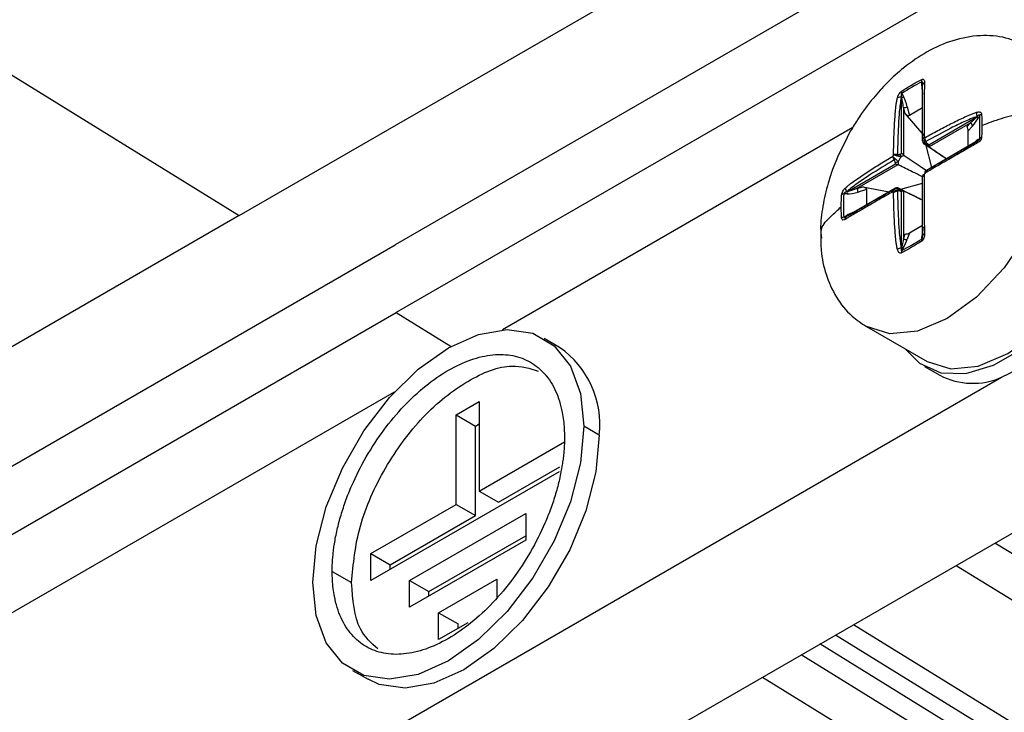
# Model space of a CAD drawing. Header units: millimetres. Extents: x 156812 to 157936, y 112087 to 113571.
# Tile 64 of 204: x 157784 to 157820, y 112169 to 112194. Entities that reach past the tile are written whole.
import ezdxf

# ---------------------------------------------------------------- set-up
doc = ezdxf.new("R2010")
doc.units = ezdxf.units.MM

msp = doc.modelspace()

# ---------------------------------------------------------------- linework, layer by layer
at = {"color": 7, "linetype": 'Continuous', "lineweight": 25}
for p, q in [((157764.89, 112203.487), (157791.761, 112186.892)), ((157791.761, 112186.892), (157815.095, 112200.363)), ((157820.189, 112198.951), (157797.454, 112185.826)), ((157820.826, 112196.823), (157797.492, 112183.352)), ((157816.69, 112191.632), (157816.69, 112191.775)), ((157815.958, 112191.352), (157816.02, 112191.245)), ((157815.953, 112191.201), (157815.946, 112191.213)), ((157815.953, 112189.166), (157815.953, 112191.201)), ((157816.024, 112190.839), (157816.024, 112189.111)), ((157816.08, 112190.612), (157816.024, 112190.839)), ((157816.162, 112190.867), (157816.241, 112190.55)), ((157816.723, 112190.828), (157816.241, 112190.55)), ((157816.08, 112190.612), (157816.765, 112189.823)), ((157816.945, 112189.483), (157818.707, 112190.499)), ((157818.458, 112190.274), (157816.962, 112189.411)), ((157818.346, 112190.145), (157818.458, 112190.274)), ((157818.707, 112190.499), (157818.714, 112190.512)), ((157818.808, 112190.552), (157818.746, 112190.445)), ((157814.169, 112190.112), (157801.373, 112182.725)), ((157818.547, 112190.167), (157818.391, 112189.986)), ((157818.391, 112189.428), (157818.391, 112189.986)), ((157818.707, 112189.611), (157816.945, 112188.594)), ((157818.714, 112189.615), (157818.707, 112189.611)), ((157818.746, 112189.671), (157818.808, 112189.707)), ((157816.855, 112189.492), (157816.874, 112189.481)), ((157817.054, 112188.657), (157816.856, 112189.457)), ((157816.872, 112189.483), (157816.881, 112189.478)), ((157816.885, 112189.472), (157816.876, 112189.48)), ((157816.881, 112189.478), (157816.962, 112189.41)), ((157813.97, 112187.765), (157815.731, 112188.782)), ((157815.814, 112188.748), (157814.319, 112187.885)), ((157813.956, 112187.765), (157813.97, 112187.765)), ((157815.731, 112187.893), (157813.97, 112186.876)), ((157814.319, 112187.885), (157814.543, 112187.949)), ((157814.677, 112187.842), (157814.363, 112187.751)), ((157814.543, 112187.949), (157815.506, 112187.763)), ((157814.677, 112187.842), (157814.677, 112187.284)), ((157815.919, 112187.827), (157815.9, 112187.838)), ((157815.925, 112187.822), (157815.917, 112187.828)), ((157815.921, 112187.826), (157815.933, 112187.822)), ((157816.025, 112187.787), (157815.925, 112187.822)), ((157815.931, 112187.855), (157816.723, 112188.083)), ((157815.953, 112185.731), (157815.953, 112187.765)), ((157816.024, 112187.786), (157816.024, 112186.059)), ((157813.964, 112187.684), (157813.841, 112187.685)), ((157791.761, 112186.892), (157768.426, 112173.421)), ((157813.841, 112186.84), (157813.964, 112186.911)), ((157813.97, 112186.876), (157813.956, 112186.868)), ((157816.241, 112186.261), (157816.723, 112186.54)), ((157816.024, 112186.059), (157816.08, 112186.22)), ((157816.241, 112186.261), (157816.162, 112186.035)), ((157816.69, 112186.039), (157816.69, 112186.11)), ((157774.12, 112172.356), (157797.454, 112185.826)), ((157815.946, 112185.718), (157815.953, 112185.731)), ((157816.02, 112185.724), (157815.958, 112185.617)), ((157774.157, 112169.882), (157797.492, 112183.352)), ((157797.492, 112183.352), (157799.495, 112182.115)), ((157814.666, 112182.84), (157816.885, 112181.56)), ((157803.462, 112182.079), (157802.897, 112182.406)), ((157816.785, 112181.386), (157817.351, 112181.06)), ((157780.175, 112158.225), (157819.609, 112180.989)), ((157797.421, 112180.444), (157778.786, 112169.686)), ((157799.68, 112179.61), (157800.528, 112180.1)), ((157800.528, 112180.1), (157800.528, 112176.833)), ((157799.68, 112176.344), (157799.68, 112179.61)), ((157799.68, 112179.61), (157800.387, 112179.201)), ((157800.387, 112179.201), (157800.528, 112179.283)), ((157800.387, 112175.935), (157800.387, 112179.201)), ((157804.912, 112178.874), (157804.347, 112179.201)), ((157784.16, 112154.611), (157825.523, 112178.489)), ((157800.528, 112176.833), (157803.64, 112178.629)), ((157801.235, 112176.425), (157803.471, 112177.716)), ((157803.443, 112177.536), (157796.568, 112173.568)), ((157800.528, 112176.833), (157801.235, 112176.425)), ((157796.568, 112174.547), (157799.68, 112176.344)), ((157799.68, 112176.344), (157800.387, 112175.935)), ((157797.276, 112174.139), (157800.387, 112175.935)), ((157797.983, 112173.567), (157802.225, 112176.017)), ((157802.225, 112176.017), (157802.225, 112175.037)), ((157798.69, 112173.159), (157802.225, 112175.2)), ((157802.225, 112175.037), (157797.983, 112172.588)), ((157878.65, 112138.317), (157819.363, 112174.933)), ((157796.568, 112173.568), (157796.568, 112174.547)), ((157796.568, 112174.547), (157797.276, 112174.139)), ((157797.276, 112173.976), (157797.276, 112174.139)), ((157817.949, 112174.117), (157877.235, 112137.5)), ((157795.154, 112173.894), (157795.861, 112173.486)), ((157797.983, 112172.588), (157797.983, 112173.567)), ((157797.983, 112173.567), (157798.69, 112173.159)), ((157799.043, 112172.383), (157801.165, 112173.608)), ((157801.165, 112173.608), (157801.165, 112172.949)), ((157798.69, 112172.996), (157798.69, 112173.159)), ((157799.043, 112171.403), (157799.043, 112172.383)), ((157799.043, 112172.383), (157799.75, 112171.975)), ((157800.108, 112172.018), (157799.043, 112171.403)), ((157799.75, 112171.812), (157799.75, 112171.975)), ((157814.198, 112171.951), (157870.375, 112137.256)), ((157870.375, 112136.467), (157813.538, 112171.57)), ((157871.576, 112135.05), (157812.973, 112171.244)), ((157871.576, 112134.234), (157812.29, 112170.85)), ((157795.897, 112170.281), (157796.463, 112169.954)), ((157810.876, 112170.033), (157870.162, 112133.417))]:
    msp.add_line(p, q, dxfattribs=at)
at = {"color": 7, "linetype": 'Continuous', "lineweight": 25, "flags": 128}
for points in [[(157821.788, 112190.359), (157821.646, 112189.03), (157821.229, 112187.627), (157820.566, 112186.247), (157819.702, 112184.982), (157818.696, 112183.92), (157817.616, 112183.133), (157816.536, 112182.673), (157815.53, 112182.574), (157814.666, 112182.841), (157814.634, 112182.859)], [(157816.11, 112182.007), (157816.606, 112181.502), (157817.385, 112181.156), (157818.305, 112181.129), (157819.315, 112181.425), (157820.355, 112182.025), (157821.364, 112182.895), (157822.285, 112183.985), (157823.063, 112185.23), (157823.654, 112186.559), (157824.023, 112187.895), (157824.148, 112189.159)], [(157816.885, 112181.56), (157817.749, 112181.293), (157818.755, 112181.392), (157819.835, 112181.852), (157820.915, 112182.639), (157821.921, 112183.701), (157822.785, 112184.966), (157823.448, 112186.346), (157823.865, 112187.749), (157824.007, 112189.078)], [(157794.447, 112173.486), (157794.571, 112174.829), (157794.937, 112176.249), (157795.527, 112177.673), (157796.311, 112179.031), (157797.249, 112180.253), (157798.295, 112181.28), (157799.397, 112182.059), (157800.498, 112182.552), (157801.545, 112182.733), (157802.483, 112182.594), (157803.267, 112182.141), (157803.856, 112181.398), (157804.223, 112180.401), (157804.347, 112179.201)], [(157804.347, 112179.201), (157804.223, 112177.857), (157803.856, 112176.438), (157803.267, 112175.014), (157802.483, 112173.656), (157801.545, 112172.433), (157800.498, 112171.407), (157799.397, 112170.628), (157798.295, 112170.135), (157797.249, 112169.954), (157796.311, 112170.093), (157795.527, 112170.546), (157794.937, 112171.289), (157794.571, 112172.286), (157794.447, 112173.486)], [(157804.912, 112178.874), (157804.788, 112177.531), (157804.422, 112176.111), (157803.832, 112174.687), (157803.049, 112173.33), (157802.11, 112172.107), (157801.064, 112171.08), (157799.963, 112170.301), (157798.861, 112169.809), (157797.815, 112169.627), (157796.876, 112169.766), (157796.463, 112169.954)]]:
    msp.add_lwpolyline(points, dxfattribs=at)
at = {"color": 7, "linetype": 'Continuous', "lineweight": 25}
for centre, radius, start, end in [((157816.897, 112191.82), 0.211, 167.9317, 192.3778), ((157816.857, 112191.655), 0.134, 121.0069, 177.3529), ((157816.145, 112191.414), 0.196, 173.1514, 198.2602), ((157816.693, 112191.674), 0.0418, 266.2072, 316.2649), ((157815.894, 112190.97), 0.248, 77.7482, 111.6123), ((157815.888, 112191.37), 0.182, 290.979, 316.6642), ((157816.049, 112191.067), 0.23, 263.6696, 299.3221), ((157819.012, 112190.624), 0.319, 172.0314, 200.5967), ((157818.425, 112190.156), 0.122, 4.9476, 74.6529), ((157818.645, 112190.413), 0.106, 17.3934, 54.3327), ((157818.941, 112190.439), 0.175, 111.6737, 139.7709), ((157816.768, 112189.664), 0.0452, 182.5867, 231.1342), ((157816.822, 112189.622), 0.0986, 180.136, 241.3089), ((157816.672, 112189.231), 0.322, 55.0501, 71.4423), ((157816.609, 112189.425), 0.387, 56.7124, 63.2768), ((157816.814, 112189.738), 0.145, 265.3624, 280.1981), ((157818.771, 112189.559), 0.0804, 135.8222, 201.1664), ((157818.664, 112189.681), 0.0827, 300.988, 353.0374), ((157818.924, 112189.587), 0.167, 106.3869, 133.9542), ((157816.966, 112189.475), 0.0846, 145.945, 177.9335), ((157816.89, 112189.479), 0.00867, 186.9931, 239.6295), ((157817.382, 112188.085), 2.01, 148.9054, 151.0946), ((157816.061, 112188.631), 0.479, 134.6932, 141.3375), ((157815.726, 112189.204), 0.359, 269.3326, 285.5234), ((157816.249, 112188.957), 0.479, 158.6616, 165.3067), ((157817.309, 112188.128), 1.657, 146.1673, 153.8327), ((157815.584, 112188.96), 0.36, 14.4796, 30.664), ((157815.69, 112189.123), 9.028, 295.7231, 358.158), ((157816.886, 112188.453), 0.0925, 120.107, 155.0738), ((157816.816, 112188.331), 0.0925, 144.9264, 179.8919), ((157815.062, 112189.425), 2.01, 328.9054, 331.0946), ((157814.14, 112187.932), 0.248, 188.3828, 222.2505), ((157813.791, 112187.736), 0.182, 343.3344, 9.0217), ((157814.134, 112187.749), 0.23, 0.6739, 36.3356), ((157815.835, 112188.085), 0.387, 236.7124, 243.2768), ((157815.708, 112187.827), 0.0452, 68.8576, 117.4062), ((157815.771, 112187.802), 0.0986, 58.6902, 119.8631), ((157815.666, 112187.751), 0.145, 19.7995, 34.625), ((157816.035, 112188.127), 0.322, 228.5471, 244.9547), ((157815.97, 112187.751), 0.0848, 122.1211, 154.0403), ((157815.928, 112187.814), 0.00869, 60.4292, 113.183), ((157813.881, 112187.493), 0.196, 101.737, 126.8452), ((157813.905, 112186.638), 0.211, 107.6201, 132.0659), ((157814.028, 112186.755), 0.134, 122.6498, 178.9903), ((157813.93, 112186.888), 0.0418, 343.7224, 33.7859), ((157816.11, 112186.146), 0.122, 225.3494, 295.048), ((157816.853, 112185.999), 0.167, 166.0427, 193.6098), ((157816.64, 112186.176), 0.0827, 306.9611, 359.0139), ((157816.8, 112186.145), 0.0804, 98.8253, 164.1786), ((157815.998, 112185.404), 0.319, 99.4036, 127.9664), ((157816.123, 112185.558), 0.175, 160.2273, 188.3236), ((157815.997, 112185.828), 0.106, 245.6652, 282.5994), ((157801.493, 112179.258), 3.441, 353.6038, 55.084), ((157818.553, 112183.379), 2.613, 242.5981, 293.8277)]:
    msp.add_arc(centre, radius, start, end, dxfattribs=at)
for points, knots in [([(157820.566, 112193.06), (157820.304, 112193.182), (157819.755, 112193.44), (157818.81, 112193.506), (157817.826, 112193.324), (157816.888, 112192.909), (157816.09, 112192.364), (157815.44, 112191.777), (157814.876, 112191.151), (157814.431, 112190.552), (157814.179, 112190.132), (157814.091, 112189.985)], [0, 0, 0, 0, 0.118967, 0.249612, 0.385398, 0.518489, 0.646871, 0.745004, 0.832809, 0.941722, 1, 1, 1, 1]), ([(157815.95, 112191.437), (157816.011, 112191.477), (157816.133, 112191.556), (157816.316, 112191.665), (157816.501, 112191.769), (157816.627, 112191.832), (157816.69, 112191.864)], [0, 0, 0, 0, 0.252604, 0.499999, 0.74737, 1, 1, 1, 1]), ([(157816.69, 112191.864), (157816.699, 112191.868), (157816.717, 112191.876), (157816.747, 112191.877), (157816.773, 112191.861), (157816.787, 112191.822), (157816.788, 112191.788), (157816.788, 112191.77)], [0, 0, 0, 0, 0.122713, 0.249342, 0.498642, 0.736409, 1, 1, 1, 1]), ([(157816.723, 112191.661), (157816.723, 112191.679), (157816.723, 112191.71), (157816.719, 112191.749), (157816.713, 112191.773), (157816.703, 112191.786), (157816.694, 112191.778), (157816.69, 112191.775)], [0, 0, 0, 0, 0.344182, 0.603227, 0.782144, 0.896958, 1, 1, 1, 1]), ([(157816.788, 112191.77), (157816.788, 112191.755), (157816.787, 112191.718), (157816.786, 112191.642), (157816.784, 112191.499), (157816.784, 112191.214), (157816.783, 112190.796), (157816.783, 112190.372), (157816.783, 112190.029), (157816.783, 112189.857), (157816.783, 112189.771)], [0, 0, 0, 0, 0.02536, 0.062535, 0.125068, 0.250101, 0.500048, 0.750002, 0.874999, 1, 1, 1, 1]), ([(157815.802, 112191.201), (157815.813, 112191.242), (157815.828, 112191.284), (157815.878, 112191.37), (157815.914, 112191.413), (157815.95, 112191.437)], [0, 0, 0, 0, 0.5, 0.5, 1, 1, 1, 1]), ([(157815.958, 112191.352), (157815.954, 112191.351), (157815.946, 112191.349), (157815.937, 112191.333), (157815.934, 112191.312), (157815.934, 112191.285), (157815.938, 112191.251), (157815.943, 112191.226), (157815.946, 112191.213)], [0, 0, 0, 0, 0.087805, 0.175129, 0.299042, 0.474815, 0.707734, 1, 1, 1, 1]), ([(157816.69, 112191.632), (157816.693, 112191.554), (157816.698, 112191.452), (157816.718, 112191.357), (157816.723, 112191.334)], [0, 0, 0, 0, 0.760007, 1, 1, 1, 1]), ([(157816.723, 112189.662), (157816.723, 112190.007), (157816.723, 112190.35), (157816.723, 112190.855), (157816.723, 112191.023), (157816.723, 112191.269), (157816.723, 112191.351), (157816.723, 112191.511), (157816.723, 112191.589), (157816.723, 112191.661)], [0, 0, 0, 0, 0.5, 0.5, 0.75, 0.75, 0.875, 0.875, 1, 1, 1, 1]), ([(157815.661, 112189.123), (157815.662, 112189.21), (157815.665, 112189.384), (157815.674, 112189.731), (157815.691, 112190.165), (157815.719, 112190.599), (157815.751, 112190.902), (157815.772, 112191.057), (157815.788, 112191.142), (157815.798, 112191.184), (157815.802, 112191.201)], [0, 0, 0, 0, 0.125001, 0.249998, 0.499952, 0.749899, 0.874932, 0.937465, 0.974643, 1, 1, 1, 1]), ([(157815.946, 112191.213), (157815.924, 112191.128), (157815.91, 112191.041), (157815.888, 112190.868), (157815.879, 112190.782), (157815.855, 112190.521), (157815.844, 112190.348), (157815.817, 112189.827), (157815.808, 112189.479), (157815.803, 112189.131)], [0, 0, 0, 0, 0.125, 0.125, 0.25, 0.25, 0.5, 0.5, 1, 1, 1, 1]), ([(157816.024, 112190.839), (157816.013, 112190.915), (157815.994, 112191.039), (157815.965, 112191.156), (157815.953, 112191.201)], [0, 0, 0, 0, 0.615091, 1, 1, 1, 1]), ([(157816.821, 112189.749), (157816.894, 112189.789), (157817.046, 112189.874), (157817.351, 112190.04), (157817.739, 112190.244), (157818.129, 112190.437), (157818.408, 112190.561), (157818.553, 112190.621), (157818.636, 112190.65), (157818.679, 112190.663), (157818.696, 112190.668)], [0, 0, 0, 0, 0.119475, 0.249998, 0.499952, 0.749899, 0.874932, 0.937465, 0.974119, 1, 1, 1, 1]), ([(157818.696, 112190.668), (157818.738, 112190.68), (157818.779, 112190.686), (157818.849, 112190.669), (157818.875, 112190.642), (157818.877, 112190.602)], [0, 0, 0, 0, 0.5, 0.5, 1, 1, 1, 1]), ([(157821.788, 112190.359), (157821.594, 112190.47), (157821.348, 112190.551), (157820.81, 112190.631), (157820.524, 112190.631), (157820.134, 112190.575), (157820.007, 112190.548), (157819.755, 112190.482), (157819.627, 112190.442), (157819.373, 112190.359), (157819.251, 112190.316), (157819.039, 112190.241), (157818.953, 112190.209), (157818.883, 112190.182)], [0, 0, 0, 0, 0.25, 0.25, 0.5, 0.5, 0.625, 0.625, 0.75, 0.75, 0.875, 0.875, 1, 1, 1, 1]), ([(157816.241, 112190.55), (157816.224, 112190.54), (157816.196, 112190.539), (157816.133, 112190.563), (157816.101, 112190.588), (157816.08, 112190.612)], [0, 0, 0, 0, 0.5, 0.5, 1, 1, 1, 1]), ([(157818.714, 112190.512), (157818.629, 112190.489), (157818.547, 112190.458), (157818.386, 112190.39), (157818.306, 112190.355), (157818.069, 112190.245), (157817.913, 112190.168), (157817.449, 112189.931), (157817.143, 112189.765), (157816.839, 112189.595)], [0, 0, 0, 0, 0.125, 0.125, 0.25, 0.25, 0.5, 0.5, 1, 1, 1, 1]), ([(157818.808, 112190.552), (157818.808, 112190.557), (157818.809, 112190.567), (157818.8, 112190.572), (157818.786, 112190.568), (157818.767, 112190.557), (157818.742, 112190.538), (157818.724, 112190.521), (157818.714, 112190.512)], [0, 0, 0, 0, 0.087805, 0.175129, 0.299042, 0.474815, 0.707734, 1, 1, 1, 1]), ([(157818.877, 112190.602), (157818.879, 112190.532), (157818.882, 112190.394), (157818.883, 112190.252), (157818.883, 112190.182)], [0, 0, 0, 0, 0.506485, 1, 1, 1, 1]), ([(157814.091, 112189.985), (157813.87, 112189.562), (157813.564, 112188.973), (157813.261, 112188.08), (157813.084, 112187.343), (157812.984, 112186.673), (157813, 112186.3), (157813.004, 112186.199)], [0, 0, 0, 0, 0.34365, 0.477635, 0.695877, 0.917589, 1, 1, 1, 1]), ([(157818.391, 112189.986), (157818.391, 112190.005), (157818.387, 112190.035), (157818.369, 112190.097), (157818.357, 112190.126), (157818.346, 112190.145)], [0, 0, 0, 0, 0.5, 0.5, 1, 1, 1, 1]), ([(157818.883, 112190.182), (157818.883, 112190.111), (157818.882, 112189.968), (157818.879, 112189.821), (157818.877, 112189.747)], [0, 0, 0, 0, 0.493515, 1, 1, 1, 1]), ([(157816.723, 112189.662), (157816.724, 112189.671), (157816.725, 112189.69), (157816.737, 112189.719), (157816.756, 112189.747), (157816.774, 112189.763), (157816.783, 112189.771)], [0, 0, 0, 0, 0.231196, 0.501499, 0.752944, 1, 1, 1, 1]), ([(157816.802, 112189.593), (157816.8, 112189.604), (157816.796, 112189.632), (157816.798, 112189.686), (157816.813, 112189.726), (157816.821, 112189.749)], [0, 0, 0, 0, 0.21722, 0.550526, 1, 1, 1, 1]), ([(157816.885, 112189.472), (157816.874, 112189.481), (157816.853, 112189.499), (157816.828, 112189.529), (157816.81, 112189.561), (157816.805, 112189.583), (157816.802, 112189.593)], [0, 0, 0, 0, 0.282195, 0.541805, 0.780414, 1, 1, 1, 1]), ([(157816.839, 112188.533), (157817.143, 112188.708), (157817.449, 112188.884), (157817.913, 112189.153), (157818.069, 112189.243), (157818.306, 112189.379), (157818.386, 112189.425), (157818.547, 112189.518), (157818.629, 112189.566), (157818.714, 112189.615)], [0, 0, 0, 0, 0.5, 0.5, 0.75, 0.75, 0.875, 0.875, 1, 1, 1, 1]), ([(157818.707, 112189.611), (157818.688, 112189.599), (157818.641, 112189.571), (157818.558, 112189.512), (157818.494, 112189.462), (157818.458, 112189.433)], [0, 0, 0, 0, 0.23105, 0.564348, 1, 1, 1, 1]), ([(157818.746, 112189.671), (157818.712, 112189.648), (157818.667, 112189.617), (157818.62, 112189.566), (157818.609, 112189.554)], [0, 0, 0, 0, 0.759823, 1, 1, 1, 1]), ([(157818.877, 112189.747), (157818.876, 112189.736), (157818.873, 112189.714), (157818.855, 112189.668), (157818.817, 112189.616), (157818.759, 112189.567), (157818.718, 112189.543), (157818.696, 112189.53)], [0, 0, 0, 0, 0.122709, 0.249343, 0.498644, 0.735912, 1, 1, 1, 1]), ([(157818.714, 112189.615), (157818.726, 112189.622), (157818.746, 112189.634), (157818.774, 112189.655), (157818.794, 112189.672), (157818.808, 112189.693), (157818.808, 112189.702), (157818.808, 112189.707)], [0, 0, 0, 0, 0.344182, 0.603227, 0.782144, 0.896958, 1, 1, 1, 1]), ([(157817.586, 112188.964), (157817.468, 112189.043), (157817.2, 112189.225), (157816.931, 112189.406), (157816.78, 112189.508)], [0, 0, 0, 0, 0.437676, 1, 1, 1, 1]), ([(157818.696, 112189.53), (157818.679, 112189.52), (157818.636, 112189.496), (157818.553, 112189.45), (157818.408, 112189.367), (157818.129, 112189.207), (157817.739, 112188.982), (157817.351, 112188.759), (157817.046, 112188.582), (157816.894, 112188.495), (157816.821, 112188.453)], [0, 0, 0, 0, 0.025883, 0.062535, 0.125068, 0.250101, 0.500048, 0.750002, 0.880517, 1, 1, 1, 1]), ([(157816.983, 112189.391), (157817.159, 112189.27), (157817.364, 112189.131), (157817.569, 112188.99), (157817.597, 112188.97)], [0, 0, 0, 0, 0.85879, 1, 1, 1, 1]), ([(157813.894, 112187.896), (157813.907, 112187.908), (157813.938, 112187.938), (157814.004, 112187.995), (157814.127, 112188.09), (157814.373, 112188.269), (157814.735, 112188.51), (157815.106, 112188.743), (157815.402, 112188.925), (157815.551, 112189.014), (157815.623, 112189.057)], [0, 0, 0, 0, 0.025883, 0.062535, 0.125068, 0.250101, 0.500048, 0.750002, 0.880517, 1, 1, 1, 1]), ([(157815.687, 112188.93), (157815.388, 112188.752), (157815.091, 112188.57), (157814.654, 112188.286), (157814.509, 112188.19), (157814.295, 112188.039), (157814.225, 112187.988), (157814.086, 112187.882), (157814.018, 112187.827), (157813.956, 112187.765)], [0, 0, 0, 0, 0.5, 0.5, 0.75, 0.75, 0.875, 0.875, 1, 1, 1, 1]), ([(157815.623, 112189.057), (157815.629, 112189.05), (157815.642, 112189.037), (157815.666, 112189.016), (157815.689, 112188.998), (157815.708, 112188.983), (157815.719, 112188.975), (157815.724, 112188.971)], [0, 0, 0, 0, 0.284012, 0.525887, 0.725776, 0.883788, 1, 1, 1, 1]), ([(157815.661, 112189.123), (157815.671, 112189.126), (157815.69, 112189.131), (157815.725, 112189.135), (157815.763, 112189.135), (157815.79, 112189.132), (157815.803, 112189.131)], [0, 0, 0, 0, 0.246704, 0.498224, 0.748919, 1, 1, 1, 1]), ([(157815.724, 112188.971), (157815.733, 112188.964), (157815.751, 112188.95), (157815.777, 112188.923), (157815.802, 112188.892), (157815.815, 112188.87), (157815.822, 112188.858)], [0, 0, 0, 0, 0.219586, 0.458195, 0.717805, 1, 1, 1, 1]), ([(157815.933, 112189.05), (157815.919, 112189.05), (157815.893, 112189.05), (157815.854, 112189.056), (157815.818, 112189.065), (157815.796, 112189.074), (157815.786, 112189.078)], [0, 0, 0, 0, 0.282195, 0.541805, 0.780414, 1, 1, 1, 1]), ([(157816.052, 112189.087), (157816.244, 112188.958), (157816.509, 112188.78), (157816.773, 112188.6), (157816.846, 112188.551)], [0, 0, 0, 0, 0.726476, 1, 1, 1, 1]), ([(157816.719, 112188.313), (157816.593, 112188.374), (157816.302, 112188.515), (157816.013, 112188.656), (157815.849, 112188.736)], [0, 0, 0, 0, 0.43504, 1, 1, 1, 1]), ([(157816.828, 112188.525), (157816.821, 112188.519), (157816.809, 112188.509), (157816.801, 112188.496), (157816.798, 112188.49)], [0, 0, 0, 0, 0.532803, 1, 1, 1, 1]), ([(157816.839, 112188.533), (157816.835, 112188.529), (157816.826, 112188.522), (157816.819, 112188.504), (157816.816, 112188.481), (157816.82, 112188.462), (157816.821, 112188.453)], [0, 0, 0, 0, 0.2311956, 0.5014988, 0.752944, 1, 1, 1, 1]), ([(157816.723, 112186.167), (157816.723, 112186.265), (157816.723, 112186.359), (157816.723, 112186.545), (157816.723, 112186.637), (157816.723, 112186.911), (157816.723, 112187.091), (157816.723, 112187.628), (157816.723, 112187.981), (157816.723, 112188.331)], [0, 0, 0, 0, 0.125, 0.125, 0.25, 0.25, 0.5, 0.5, 1, 1, 1, 1]), ([(157816.74, 112188.384), (157816.74, 112188.386), (157816.739, 112188.391), (157816.749, 112188.393), (157816.77, 112188.389), (157816.783, 112188.387)], [0, 0, 0, 0, 0.2172196, 0.5505264, 1, 1, 1, 1]), ([(157816.774, 112188.308), (157816.77, 112188.318), (157816.761, 112188.338), (157816.751, 112188.36), (157816.744, 112188.377), (157816.741, 112188.382), (157816.74, 112188.384)], [0, 0, 0, 0, 0.282195, 0.541805, 0.780414, 1, 1, 1, 1]), ([(157816.783, 112188.387), (157816.783, 112188.299), (157816.783, 112188.124), (157816.783, 112187.771), (157816.783, 112187.327), (157816.784, 112186.877), (157816.784, 112186.555), (157816.786, 112186.388), (157816.787, 112186.293), (157816.788, 112186.244), (157816.788, 112186.224)], [0, 0, 0, 0, 0.125001, 0.249998, 0.499952, 0.749899, 0.874932, 0.937465, 0.974643, 1, 1, 1, 1]), ([(157813.763, 112187.65), (157813.764, 112187.66), (157813.767, 112187.683), (157813.781, 112187.731), (157813.808, 112187.789), (157813.849, 112187.848), (157813.878, 112187.879), (157813.894, 112187.896)], [0, 0, 0, 0, 0.122709, 0.249343, 0.498644, 0.735912, 1, 1, 1, 1]), ([(157813.956, 112187.765), (157813.94, 112187.76), (157813.913, 112187.751), (157813.878, 112187.735), (157813.854, 112187.72), (157813.838, 112187.7), (157813.84, 112187.69), (157813.841, 112187.685)], [0, 0, 0, 0, 0.3441818, 0.6032266, 0.7821435, 0.8969582, 1, 1, 1, 1]), ([(157815.623, 112187.761), (157815.551, 112187.72), (157815.402, 112187.634), (157815.106, 112187.463), (157814.735, 112187.248), (157814.373, 112187.039), (157814.127, 112186.896), (157814.004, 112186.824), (157813.938, 112186.784), (157813.907, 112186.765), (157813.894, 112186.757)], [0, 0, 0, 0, 0.119475, 0.249998, 0.499952, 0.749899, 0.874932, 0.937465, 0.974119, 1, 1, 1, 1]), ([(157813.956, 112186.868), (157814.018, 112186.904), (157814.086, 112186.943), (157814.225, 112187.023), (157814.295, 112187.064), (157814.509, 112187.187), (157814.654, 112187.271), (157815.091, 112187.524), (157815.388, 112187.695), (157815.687, 112187.867)], [0, 0, 0, 0, 0.125, 0.125, 0.25, 0.25, 0.5, 0.5, 1, 1, 1, 1]), ([(157814.543, 112187.949), (157814.574, 112187.943), (157814.612, 112187.928), (157814.664, 112187.886), (157814.677, 112187.861), (157814.677, 112187.842)], [0, 0, 0, 0, 0.5, 0.5, 1, 1, 1, 1]), ([(157815.623, 112187.761), (157815.625, 112187.773), (157815.63, 112187.796), (157815.645, 112187.826), (157815.663, 112187.851), (157815.679, 112187.862), (157815.687, 112187.867)], [0, 0, 0, 0, 0.246704, 0.498224, 0.748919, 1, 1, 1, 1]), ([(157815.661, 112187.739), (157815.67, 112187.751), (157815.688, 112187.773), (157815.718, 112187.799), (157815.745, 112187.816), (157815.767, 112187.827), (157815.78, 112187.832), (157815.786, 112187.834)], [0, 0, 0, 0, 0.284012, 0.525887, 0.725776, 0.883788, 1, 1, 1, 1]), ([(157815.802, 112185.655), (157815.798, 112185.673), (157815.788, 112185.716), (157815.772, 112185.803), (157815.751, 112185.959), (157815.719, 112186.262), (157815.691, 112186.696), (157815.674, 112187.131), (157815.665, 112187.478), (157815.662, 112187.652), (157815.661, 112187.739)], [0, 0, 0, 0, 0.02536, 0.062535, 0.125068, 0.250101, 0.500048, 0.750002, 0.874999, 1, 1, 1, 1]), ([(157815.822, 112187.886), (157815.815, 112187.887), (157815.802, 112187.89), (157815.777, 112187.887), (157815.751, 112187.881), (157815.733, 112187.873), (157815.724, 112187.869)], [0, 0, 0, 0, 0.282195, 0.541805, 0.780414, 1, 1, 1, 1]), ([(157815.786, 112187.834), (157815.796, 112187.837), (157815.818, 112187.842), (157815.854, 112187.843), (157815.893, 112187.837), (157815.919, 112187.827), (157815.933, 112187.822)], [0, 0, 0, 0, 0.219586, 0.458195, 0.717805, 1, 1, 1, 1]), ([(157815.803, 112187.8), (157815.808, 112187.453), (157815.817, 112187.105), (157815.844, 112186.584), (157815.855, 112186.41), (157815.879, 112186.15), (157815.888, 112186.063), (157815.91, 112185.89), (157815.924, 112185.804), (157815.946, 112185.718)], [0, 0, 0, 0, 0.5, 0.5, 0.75, 0.75, 0.875, 0.875, 1, 1, 1, 1]), ([(157815.849, 112187.895), (157816.057, 112187.793), (157816.348, 112187.651), (157816.64, 112187.51), (157816.723, 112187.47)], [0, 0, 0, 0, 0.715751, 1, 1, 1, 1]), ([(157816.723, 112187.456), (157816.65, 112187.491), (157816.427, 112187.598), (157816.203, 112187.705), (157816.052, 112187.778)], [0, 0, 0, 0, 0.325123, 1, 1, 1, 1]), ([(157813.75, 112187.219), (157813.75, 112187.289), (157813.752, 112187.432), (157813.759, 112187.576), (157813.763, 112187.65)], [0, 0, 0, 0, 0.493515, 1, 1, 1, 1]), ([(157813.04, 112186.075), (157813.022, 112186.192), (157812.978, 112186.473), (157813.351, 112186.849), (157813.624, 112187.101), (157813.75, 112187.219)], [0, 0, 0, 0, 0.278141, 0.664549, 1, 1, 1, 1]), ([(157813.763, 112186.795), (157813.759, 112186.866), (157813.752, 112187.006), (157813.75, 112187.148), (157813.75, 112187.219)], [0, 0, 0, 0, 0.506485, 1, 1, 1, 1]), ([(157814.232, 112187.027), (157814.195, 112187.015), (157814.105, 112186.986), (157814.017, 112186.939), (157813.964, 112186.911)], [0, 0, 0, 0, 0.401997, 1, 1, 1, 1]), ([(157814.319, 112187.044), (157814.247, 112187.013), (157814.13, 112186.963), (157814.014, 112186.9), (157813.97, 112186.876)], [0, 0, 0, 0, 0.615091, 1, 1, 1, 1]), ([(157813.894, 112186.757), (157813.864, 112186.739), (157813.835, 112186.726), (157813.785, 112186.731), (157813.766, 112186.753), (157813.763, 112186.795)], [0, 0, 0, 0, 0.5, 0.5, 1, 1, 1, 1]), ([(157813.841, 112186.84), (157813.84, 112186.835), (157813.838, 112186.826), (157813.847, 112186.821), (157813.864, 112186.823), (157813.887, 112186.832), (157813.919, 112186.847), (157813.943, 112186.861), (157813.956, 112186.868)], [0, 0, 0, 0, 0.0878048, 0.175129, 0.2990418, 0.4748152, 0.7077342, 1, 1, 1, 1]), ([(157813.004, 112186.199), (157813.004, 112186.007), (157813.002, 112185.505), (157813.175, 112184.724), (157813.54, 112183.896), (157814.055, 112183.249), (157814.486, 112182.961), (157814.666, 112182.84)], [0, 0, 0, 0, 0.138173, 0.360817, 0.594938, 0.830465, 1, 1, 1, 1]), ([(157816.69, 112185.959), (157816.627, 112185.921), (157816.501, 112185.844), (157816.316, 112185.736), (157816.133, 112185.631), (157816.011, 112185.566), (157815.95, 112185.532)], [0, 0, 0, 0, 0.252604, 0.499999, 0.74737, 1, 1, 1, 1]), ([(157816.08, 112186.22), (157816.101, 112186.22), (157816.133, 112186.224), (157816.196, 112186.24), (157816.224, 112186.251), (157816.241, 112186.261)], [0, 0, 0, 0, 0.5, 0.5, 1, 1, 1, 1]), ([(157816.723, 112186.283), (157816.715, 112186.258), (157816.695, 112186.194), (157816.692, 112186.142), (157816.69, 112186.11)], [0, 0, 0, 0, 0.401842, 1, 1, 1, 1]), ([(157816.788, 112186.224), (157816.789, 112186.177), (157816.785, 112186.127), (157816.756, 112186.03), (157816.727, 112185.983), (157816.69, 112185.959)], [0, 0, 0, 0, 0.5, 0.5, 1, 1, 1, 1]), ([(157816.69, 112186.039), (157816.694, 112186.041), (157816.7, 112186.044), (157816.71, 112186.06), (157816.716, 112186.079), (157816.72, 112186.104), (157816.723, 112186.134), (157816.723, 112186.155), (157816.723, 112186.167)], [0, 0, 0, 0, 0.087805, 0.175129, 0.299042, 0.474815, 0.707734, 1, 1, 1, 1]), ([(157815.95, 112185.532), (157815.941, 112185.529), (157815.923, 112185.521), (157815.888, 112185.522), (157815.851, 112185.544), (157815.821, 112185.594), (157815.809, 112185.634), (157815.802, 112185.655)], [0, 0, 0, 0, 0.122713, 0.249342, 0.498642, 0.736409, 1, 1, 1, 1]), ([(157815.946, 112185.718), (157815.943, 112185.703), (157815.937, 112185.675), (157815.933, 112185.641), (157815.935, 112185.619), (157815.943, 112185.607), (157815.954, 112185.614), (157815.958, 112185.617)], [0, 0, 0, 0, 0.344182, 0.603227, 0.782144, 0.896958, 1, 1, 1, 1]), ([(157795.154, 112173.894), (157795.155, 112173.959), (157795.156, 112174.088), (157795.166, 112174.285), (157795.183, 112174.486), (157795.205, 112174.69), (157795.249, 112175), (157795.33, 112175.42), (157795.471, 112175.955), (157795.649, 112176.493), (157795.935, 112177.208), (157796.378, 112178.087), (157797.025, 112179.074), (157797.763, 112179.956), (157798.564, 112180.698), (157799.397, 112181.274), (157800.23, 112181.66), (157801.031, 112181.842), (157801.769, 112181.813), (157802.416, 112181.573), (157802.859, 112181.205), (157803.145, 112180.82), (157803.323, 112180.488), (157803.463, 112180.116), (157803.553, 112179.752), (157803.606, 112179.413), (157803.634, 112179.11), (157803.638, 112178.899), (157803.64, 112178.793)], [0, 0, 0, 0, 0.012516, 0.025012, 0.037505, 0.050017, 0.062566, 0.093835, 0.125111, 0.156351, 0.187656, 0.250126, 0.312594, 0.375064, 0.437533, 0.500003, 0.562472, 0.624942, 0.68741, 0.74988, 0.812349, 0.843618, 0.874895, 0.906138, 0.93744, 0.958296, 0.979119, 1, 1, 1, 1]), ([(157795.861, 112173.486), (157795.925, 112174.164), (157796.053, 112175.52), (157797.033, 112177.716), (157798.438, 112179.622), (157800.096, 112180.943), (157801.628, 112181.544), (157802.375, 112181.31), (157802.68, 112181.214)], [0, 0, 0, 0, 0.175687, 0.351374, 0.527061, 0.702748, 0.878435, 1, 1, 1, 1]), ([(157803.64, 112178.793), (157803.639, 112178.728), (157803.638, 112178.599), (157803.628, 112178.401), (157803.611, 112178.201), (157803.588, 112177.997), (157803.544, 112177.687), (157803.463, 112177.266), (157803.323, 112176.732), (157803.145, 112176.194), (157802.859, 112175.479), (157802.416, 112174.6), (157801.769, 112173.613), (157801.031, 112172.731), (157800.23, 112171.988), (157799.397, 112171.412), (157798.564, 112171.027), (157797.763, 112170.844), (157797.025, 112170.874), (157796.378, 112171.114), (157795.935, 112171.481), (157795.649, 112171.867), (157795.471, 112172.199), (157795.33, 112172.571), (157795.24, 112172.935), (157795.188, 112173.274), (157795.159, 112173.577), (157795.156, 112173.788), (157795.154, 112173.894)], [0, 0, 0, 0, 0.012521, 0.02502, 0.037515, 0.050026, 0.062573, 0.093837, 0.125111, 0.156351, 0.187656, 0.250126, 0.312595, 0.375065, 0.437534, 0.500004, 0.562472, 0.624942, 0.687411, 0.749881, 0.81235, 0.843619, 0.874896, 0.906136, 0.93744, 0.958312, 0.979135, 1, 1, 1, 1]), ([(157796.821, 112171.065), (157796.581, 112171.279), (157795.993, 112171.804), (157795.91, 112172.861), (157795.861, 112173.486)], [0, 0, 0, 0, 0.40905, 1, 1, 1, 1])]:
    msp.add_open_spline(points, degree=3, knots=knots, dxfattribs=at)
for points in [[(157816.69, 112191.775), (157816.442, 112191.652), (157816.198, 112191.511), (157815.958, 112191.352)], [(157816.162, 112190.867), (157816.126, 112191.012), (157816.071, 112191.157), (157816.02, 112191.245)], [(157818.707, 112190.499), (157818.649, 112190.439), (157818.556, 112190.354), (157818.458, 112190.274)], [(157818.547, 112190.167), (157818.619, 112190.25), (157818.695, 112190.357), (157818.746, 112190.445)], [(157818.808, 112189.707), (157818.817, 112189.999), (157818.817, 112190.281), (157818.808, 112190.552)], [(157816.723, 112189.622), (157816.723, 112189.627), (157816.723, 112189.637), (157816.723, 112189.662)], [(157816.723, 112189.611), (157816.723, 112189.583), (157816.733, 112189.554), (157816.752, 112189.532)], [(157816.74, 112189.629), (157816.735, 112189.677), (157816.751, 112189.728), (157816.783, 112189.771)], [(157816.774, 112189.536), (157816.76, 112189.55), (157816.745, 112189.576), (157816.74, 112189.629)], [(157816.774, 112189.536), (157816.776, 112189.528), (157816.778, 112189.519), (157816.78, 112189.508)], [(157816.839, 112189.595), (157816.819, 112189.646), (157816.813, 112189.701), (157816.821, 112189.749)], [(157816.839, 112189.595), (157816.847, 112189.565), (157816.871, 112189.541), (157816.895, 112189.523)], [(157816.78, 112189.508), (157816.771, 112189.514), (157816.761, 112189.522), (157816.752, 112189.532)], [(157816.983, 112189.391), (157816.951, 112189.419), (157816.918, 112189.446), (157816.885, 112189.472)], [(157816.895, 112189.523), (157816.912, 112189.51), (157816.929, 112189.496), (157816.945, 112189.483)], [(157816.945, 112189.483), (157816.946, 112189.454), (157816.952, 112189.427), (157816.962, 112189.411)], [(157816.962, 112189.411), (157816.967, 112189.403), (157816.974, 112189.397), (157816.983, 112189.391)], [(157815.623, 112189.057), (157815.631, 112189.019), (157815.653, 112188.973), (157815.687, 112188.93)], [(157815.661, 112189.123), (157815.692, 112189.116), (157815.737, 112189.1), (157815.786, 112189.078)], [(157815.721, 112188.845), (157815.717, 112188.875), (157815.709, 112188.908), (157815.687, 112188.93)], [(157815.731, 112188.782), (157815.728, 112188.803), (157815.724, 112188.824), (157815.721, 112188.845)], [(157815.803, 112189.131), (157815.833, 112189.123), (157815.866, 112189.132), (157815.894, 112189.143)], [(157815.822, 112188.858), (157815.829, 112188.817), (157815.838, 112188.777), (157815.849, 112188.736)], [(157815.894, 112189.143), (157815.913, 112189.151), (157815.933, 112189.159), (157815.953, 112189.166)], [(157816.052, 112189.087), (157816.011, 112189.076), (157815.972, 112189.064), (157815.933, 112189.05)], [(157816.024, 112189.111), (157816.005, 112189.133), (157815.979, 112189.153), (157815.953, 112189.166)], [(157816.024, 112189.111), (157816.033, 112189.102), (157816.042, 112189.094), (157816.052, 112189.087)], [(157815.814, 112188.748), (157815.786, 112188.754), (157815.756, 112188.767), (157815.731, 112188.782)], [(157815.849, 112188.736), (157815.839, 112188.741), (157815.827, 112188.746), (157815.814, 112188.748)], [(157816.802, 112188.492), (157816.791, 112188.491), (157816.799, 112188.477), (157816.821, 112188.453)], [(157816.885, 112188.5), (157816.85, 112188.496), (157816.813, 112188.492), (157816.802, 112188.492)], [(157816.895, 112188.565), (157816.871, 112188.551), (157816.847, 112188.537), (157816.839, 112188.533)], [(157816.945, 112188.594), (157816.929, 112188.584), (157816.912, 112188.575), (157816.895, 112188.565)], [(157816.723, 112188.331), (157816.723, 112188.355), (157816.745, 112188.375), (157816.783, 112188.387)], [(157813.964, 112187.684), (157814.066, 112187.684), (157814.219, 112187.71), (157814.363, 112187.751)], [(157814.319, 112187.885), (157814.181, 112187.828), (157814.051, 112187.785), (157813.97, 112187.765)], [(157815.623, 112187.761), (157815.644, 112187.81), (157815.68, 112187.85), (157815.724, 112187.869)], [(157815.661, 112187.739), (157815.698, 112187.77), (157815.749, 112187.793), (157815.803, 112187.8)], [(157815.687, 112187.867), (157815.709, 112187.88), (157815.717, 112187.885), (157815.721, 112187.887)], [(157815.721, 112187.887), (157815.724, 112187.889), (157815.728, 112187.891), (157815.731, 112187.893)], [(157815.814, 112187.907), (157815.786, 112187.913), (157815.756, 112187.907), (157815.731, 112187.893)], [(157815.894, 112187.788), (157815.866, 112187.799), (157815.833, 112187.808), (157815.803, 112187.8)], [(157815.814, 112187.907), (157815.827, 112187.904), (157815.839, 112187.9), (157815.849, 112187.895)], [(157815.849, 112187.895), (157815.838, 112187.891), (157815.829, 112187.888), (157815.822, 112187.886)], [(157815.953, 112187.765), (157815.933, 112187.772), (157815.913, 112187.78), (157815.894, 112187.788)], [(157815.933, 112187.822), (157815.972, 112187.806), (157816.011, 112187.791), (157816.052, 112187.778)], [(157816.024, 112187.786), (157816.005, 112187.787), (157815.979, 112187.778), (157815.953, 112187.765)], [(157816.052, 112187.778), (157816.042, 112187.783), (157816.033, 112187.786), (157816.024, 112187.786)], [(157813.841, 112187.685), (157813.823, 112187.398), (157813.823, 112187.116), (157813.841, 112186.84)], [(157816.723, 112186.175), (157816.723, 112186.242), (157816.733, 112186.354), (157816.752, 112186.479)], [(157816.024, 112186.059), (157816.004, 112185.934), (157815.977, 112185.811), (157815.953, 112185.731)], [(157815.958, 112185.617), (157816.198, 112185.745), (157816.442, 112185.886), (157816.69, 112186.039)], [(157816.02, 112185.724), (157816.071, 112185.812), (157816.126, 112185.931), (157816.162, 112186.035)]]:
    msp.add_open_spline(points, degree=3, dxfattribs=at)

doc.saveas('drawing.dxf')
